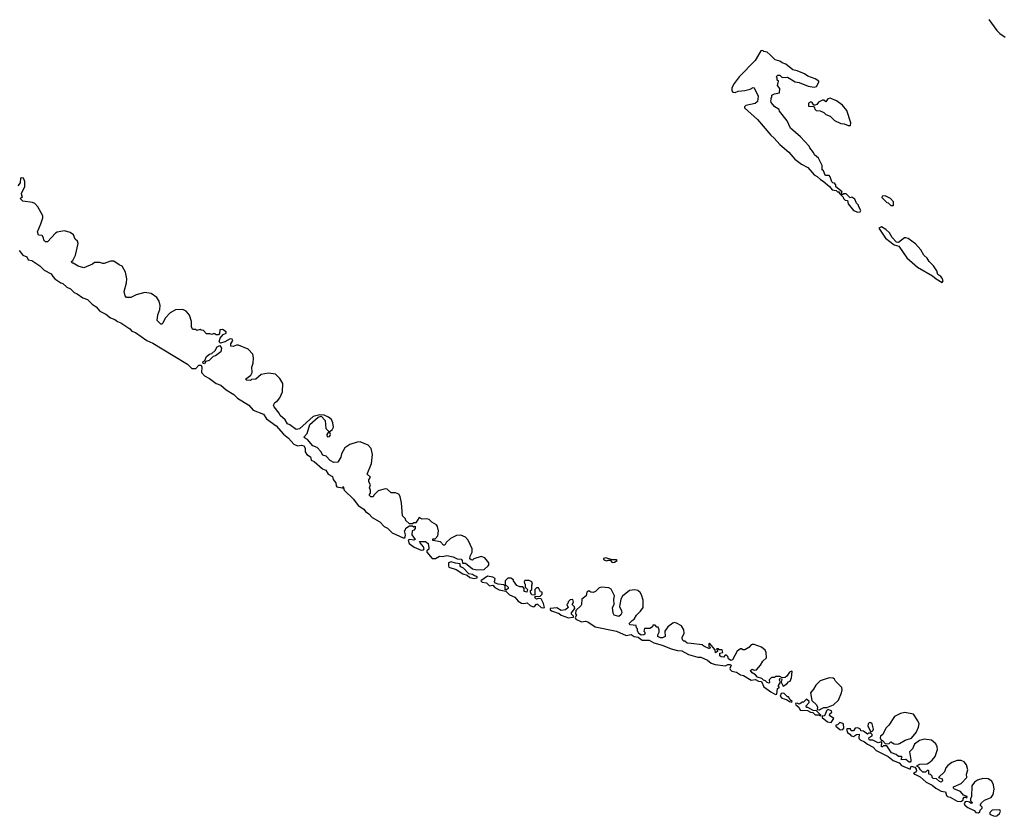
# Model space of a CAD drawing. Extents: x 2494118 to 2687960, y 757339 to 915227.
# Tile 5 of 256: x 2506724 to 2515947, y 833280 to 840741. Entities that reach past the tile are written whole.
import ezdxf

# ---------------------------------------------------------------- set-up
doc = ezdxf.new("R2010")
doc.units = 0

msp = doc.modelspace()

# ---------------------------------------------------------------- linework, layer by layer
at = {"layer": '0CON20XD'}
for points in [[(2515802.3, 840742.3), (2515875, 840640.8), (2515905, 840610), (2515955, 840576)], [(2514575, 838937.5), (2514595, 838940), (2514602.5, 838955), (2514580, 838995), (2514580, 839005), (2514561.7, 839021.7), (2514545, 839060), (2514517, 839077), (2514501.7, 839071.7), (2514465, 839110), (2514445, 839110), (2514431.7, 839101.7), (2514420, 839115), (2514428.3, 839128.3), (2514370, 839175), (2514370, 839195), (2514355, 839210), (2514341.7, 839211.7), (2514331.7, 839221.7), (2514315, 839270), (2514305, 839280), (2514275, 839280), (2514270, 839285), (2514252.5, 839325), (2514240, 839335), (2514240, 839375), (2514206.2, 839445), (2514167.5, 839475), (2514158.3, 839498.3), (2514125, 839540), (2514120, 839555), (2514037.5, 839645), (2513943.6, 839723.6), (2513912.5, 839792.5), (2513840, 839885), (2513838.3, 839898.3), (2513796.7, 839925), (2513762.5, 839965), (2513760, 839985), (2513767.5, 839995), (2513760, 840005), (2513770, 840015), (2513770, 840035), (2513793, 840047), (2513840, 840055), (2513842.5, 840095), (2513822.5, 840125), (2513830, 840165), (2513820, 840175), (2513820, 840195), (2513810, 840205), (2513825, 840220), (2513845, 840220), (2513865, 840200), (2513915, 840202.5), (2513988.3, 840158.3), (2514025, 840152.5), (2514108.3, 840118.3), (2514165, 840110), (2514186.7, 840115), (2514210, 840155), (2514210, 840165), (2514175, 840187.5), (2514105, 840212.5), (2514075, 840233.3), (2514005, 840262.5), (2513965, 840270), (2513900, 840325), (2513866.7, 840336.7), (2513845, 840352.5), (2513800, 840365), (2513753, 840413), (2513725, 840437.5), (2513695, 840442.5), (2513685, 840452.5), (2513665, 840447.5), (2513611.7, 840358.3), (2513462.5, 840205), (2513415, 840142), (2513395, 840102.5), (2513394.2, 840074.2), (2513405, 840061.2), (2513425, 840060), (2513455, 840072.7), (2513515, 840076.9), (2513565, 840090.5), (2513595, 840106), (2513605, 840101.2), (2513640.6, 840025), (2513636, 839975), (2513614.4, 839955.6), (2513525, 839936.7), (2513513.9, 839926.1), (2513513.3, 839915), (2513633.3, 839805), (2513758.3, 839658.3), (2513791.2, 839631.2), (2513843, 839573), (2513929.5, 839499.5), (2513985, 839433.3), (2514048, 839388), (2514107.5, 839355), (2514165, 839287.5), (2514193.6, 839273.6), (2514225, 839242.5), (2514249.3, 839229.3), (2514309.3, 839179.3), (2514335, 839147.5), (2514371.7, 839141.7), (2514385, 839130), (2514398.3, 839128.3), (2514400, 839115), (2514438.3, 839078.3), (2514440, 839065), (2514455, 839050), (2514478.3, 839048.3), (2514483.3, 839015), (2514532.5, 838955), (2514575, 838937.5)], [(2514505, 839750), (2514510, 839775), (2514470.7, 839890.7), (2514429.5, 839939.5), (2514375, 839980), (2514315, 840006.7), (2514295, 840000), (2514275, 839972.5), (2514257, 839987), (2514245, 839987.5), (2514205, 839967.5), (2514190, 839945), (2514175, 839940), (2514161.7, 839941.7), (2514147.5, 839965), (2514135, 839972.5), (2514111.7, 839958.3), (2514111.7, 839931.7), (2514158.3, 839928.3), (2514170, 839915), (2514171.7, 839901.7), (2514185, 839890), (2514221.7, 839888.3), (2514255, 839872.5), (2514275, 839852.5), (2514315, 839837.5), (2514356.4, 839796.4), (2514415, 839767.5), (2514446.4, 839766.4), (2514485, 839750), (2514505, 839750)], [(2511075, 835592.5), (2511113.3, 835625), (2511120, 835635), (2511117.5, 835655), (2511081.7, 835701.7), (2511047, 835713), (2510977.5, 835692.5), (2510965, 835680), (2510951.7, 835681.7), (2510941.7, 835691.7), (2510942.5, 835715), (2510963.3, 835755), (2510961.2, 835785), (2510926.2, 835865), (2510900, 835895), (2510855, 835912), (2510815, 835910), (2510758.3, 835881.7), (2510720, 835845), (2510705, 835820), (2510695, 835820), (2510665, 835850), (2510593, 835863), (2510595, 835877.5), (2510615, 835880), (2510641.7, 835908.3), (2510647, 835953), (2510637.5, 835995), (2510628.3, 836008.3), (2510585, 836036.2), (2510560.3, 836060.3), (2510535, 836067.5), (2510494, 836064), (2510465, 836077.5), (2510435, 836030), (2510415, 836030), (2510405, 836020), (2510375, 836020), (2510341.7, 836051.7), (2510337.5, 836065), (2510310, 836095), (2510299.2, 836215), (2510288.6, 836275), (2510276.4, 836296.4), (2510245, 836310), (2510205, 836310), (2510165, 836343.3), (2510146.1, 836346.1), (2510082.5, 836327.5), (2510041.7, 836288.3), (2510035, 836272.5), (2510013, 836273), (2510000, 836285), (2510000, 836295), (2510010, 836305), (2510010, 836335), (2510000, 836355), (2510010, 836385), (2509993, 836413), (2509995, 836430), (2510010, 836455), (2509980, 836485), (2510020, 836585), (2510028, 836668), (2510016.7, 836725), (2509986.9, 836756.9), (2509913.9, 836786.1), (2509885.8, 836784.2), (2509818, 836762), (2509769.3, 836730.7), (2509740, 836675), (2509733.3, 836645), (2509705, 836597.5), (2509666.2, 836593.8), (2509631.2, 836611.2), (2509593.6, 836653.6), (2509563.6, 836663.6), (2509546.4, 836696.4), (2509510, 836735), (2509470.7, 836750.7), (2509419.5, 836809.5), (2509392.5, 836825), (2509390, 836835), (2509415.5, 836864.5), (2509441.2, 836948.8), (2509520.8, 837019.2), (2509546.7, 837026.7), (2509586.2, 836986.2), (2509593.2, 836913.2), (2509620, 836885), (2509600, 836855), (2509605, 836832.5), (2509625, 836836.7), (2509633.3, 836845), (2509636.1, 836856.1), (2509627.5, 836885), (2509650, 836900), (2509664.2, 836925), (2509657.5, 836965), (2509644, 836995), (2509618.3, 837018.3), (2509575, 837038), (2509535, 837040), (2509474.5, 837025.5), (2509345, 836908), (2509315, 836903.3), (2509255, 836947.5), (2509232.5, 836955), (2509211.7, 836991.7), (2509163.9, 837033.9), (2509155.8, 837055.8), (2509107.5, 837115), (2509101.2, 837131.2), (2509113.8, 837155), (2509137.8, 837172.2), (2509160.3, 837199.7), (2509187.1, 837255), (2509187.5, 837335), (2509161.3, 837381.3), (2509120.3, 837420.3), (2509055, 837430.8), (2508985, 837416.2), (2508935, 837372.5), (2508895, 837370), (2508885, 837362.5), (2508850, 837365), (2508840, 837375), (2508889.3, 837410.7), (2508901.2, 837435), (2508899.2, 837485), (2508911.4, 837525), (2508914.3, 837575), (2508909.5, 837609.5), (2508865, 837656.2), (2508775, 837692.5), (2508755, 837693.3), (2508725, 837678.8), (2508703.3, 837683.3), (2508702.5, 837705), (2508720, 837735), (2508715, 837750), (2508695, 837752.5), (2508646.1, 837723.9), (2508605, 837710), (2508592.5, 837725), (2508601.7, 837758.3), (2508628.8, 837791.2), (2508657.5, 837805), (2508658.3, 837818.3), (2508625, 837840), (2508600, 837835), (2508597, 837803), (2508585, 837790), (2508565, 837790), (2508555, 837800), (2508535, 837800), (2508525, 837792.5), (2508505, 837800), (2508475, 837800), (2508445, 837830), (2508423, 837833), (2508415, 837840), (2508385, 837830), (2508375, 837840), (2508345, 837840), (2508335, 837860), (2508332.5, 837915), (2508313.5, 837973.5), (2508285, 838010), (2508252.5, 838025), (2508185, 838023.3), (2508133.8, 837995), (2508088, 837945), (2508065, 837900), (2508055, 837890), (2508045, 837890), (2508012.5, 837925), (2508018, 837975), (2508035.8, 838025), (2508038.6, 838065), (2508029.4, 838105), (2508007.6, 838137.6), (2507956.6, 838176.6), (2507895, 838186), (2507816.1, 838163.9), (2507765, 838137.5), (2507725, 838140), (2507713, 838153), (2507702.5, 838195), (2507724.2, 838275), (2507728, 838315), (2507715.8, 838375.8), (2507683, 838433), (2507655, 838443.3), (2507605, 838480), (2507575, 838480), (2507515, 838457.5), (2507501.7, 838458.3), (2507475, 838467.5), (2507425, 838467.5), (2507405, 838450), (2507325, 838417.5), (2507273, 838433), (2507225, 838460), (2507215, 838460), (2507210, 838475), (2507223.3, 838486.7), (2507245.8, 838534.2), (2507271.1, 838645), (2507266, 838665), (2507244, 838685), (2507228, 838725), (2507198.5, 838748.5), (2507145, 838764.4), (2507075, 838749.2), (2507059.2, 838740.8), (2506985, 838660), (2506965, 838660), (2506950, 838675), (2506947, 838697), (2506935, 838720), (2506901.7, 838721.7), (2506890, 838755), (2506922.3, 838827.7), (2506941.4, 838885), (2506941.9, 838905), (2506895, 838989.2), (2506865, 839019.2), (2506845, 839029.2), (2506755, 839042.5), (2506730, 839065), (2506750, 839085), (2506743, 839093), (2506742.5, 839115), (2506772.5, 839175), (2506772.5, 839225), (2506760, 839255), (2506745, 839260), (2506733.3, 839255), (2506728, 839212), (2506706.1, 839183.9)], [(2514905, 839000), (2514910, 839005), (2514907.5, 839035), (2514880, 839065), (2514831.7, 839091.7), (2514801.7, 839088.3), (2514800, 839075), (2514845, 839030), (2514860, 839025), (2514885, 839000), (2514905, 839000)], [(2515365, 838280), (2515372.5, 838295), (2515365, 838320), (2515353.3, 838335), (2515323.6, 838353.6), (2515315, 838387.5), (2515283.3, 838435), (2515242.5, 838475), (2515225, 838507.5), (2515194.2, 838534.2), (2515166.2, 838585), (2515115, 838642.5), (2515045, 838692.5), (2515025, 838697.5), (2515013, 838697), (2514957, 838653), (2514938.3, 838658.3), (2514895, 838700), (2514872.5, 838745), (2514836.4, 838776.4), (2514795, 838800), (2514771.7, 838788.3), (2514833.3, 838695), (2514915, 838633.3), (2514959.3, 838619.3), (2515035, 838511.2), (2515135, 838423.8), (2515275, 838342.5), (2515307.5, 838315), (2515365, 838280)], [(2506720, 838580), (2506755, 838534.7), (2506790, 838520), (2506805, 838490.4), (2506836.7, 838486.7), (2506914.1, 838434.1), (2506952.7, 838395), (2507020, 838360), (2507033.3, 838335), (2507055, 838314.7), (2507110, 838275), (2507129.3, 838269.3), (2507165, 838236), (2507199.3, 838219.3), (2507235, 838185.6), (2507263.4, 838173.4), (2507316, 838135), (2507359.8, 838119.8), (2507402.5, 838075), (2507440.8, 838050.8), (2507475, 838009.6), (2507532.1, 837982.1), (2507575, 837947.8), (2507615, 837934), (2507639.4, 837915), (2507671.2, 837901.2), (2507756.2, 837846.2), (2507775, 837823.8), (2507810, 837810), (2507915, 837736.5), (2507970.4, 837710.4), (2508163.1, 837595), (2508295.9, 837515.9), (2508338, 837475), (2508375, 837473.1), (2508403.8, 837506.2), (2508423.8, 837503.8), (2508430.4, 837485), (2508427.8, 837435), (2508455.6, 837405), (2508501.2, 837381.2), (2508565.8, 837335), (2508609.2, 837319.2), (2508658.6, 837275), (2508729.9, 837229.9), (2508765, 837196.9), (2508869.9, 837129.9), (2508911.4, 837085), (2509007.5, 837047.5), (2509035, 837001.1), (2509128.1, 836938.1), (2509195, 836858.5), (2509241.9, 836821.9), (2509290.8, 836765), (2509325, 836749.4), (2509365, 836756), (2509385, 836751.2), (2509397.1, 836727.1), (2509397.8, 836695), (2509415, 836668.2), (2509447.7, 836647.7), (2509455, 836614.7), (2509482, 836602), (2509560, 836535), (2509590.5, 836520.5), (2509612.7, 836485), (2509653.1, 836463.1), (2509660.9, 836435), (2509684.1, 836404.1), (2509687.8, 836375), (2509695, 836365.2), (2509744.4, 836355.6), (2509752.5, 836357.5), (2509755, 836370), (2509765, 836333.1), (2509849.7, 836249.7), (2509895, 836190.3), (2509947.1, 836157.1), (2509962.3, 836135), (2509993.1, 836113.1), (2510025, 836078.5), (2510098.5, 836038.5), (2510139.2, 835995), (2510169.1, 835979.1), (2510213.5, 835935), (2510315, 835888.1), (2510330.7, 835889.3), (2510336.2, 835895), (2510336.7, 835915), (2510330, 835955), (2510338.3, 835961.7), (2510341.7, 835978.3), (2510375, 836000), (2510405, 836000), (2510415, 835990), (2510428.3, 835998.3), (2510430, 835975), (2510415, 835960), (2510400, 835955), (2510397.5, 835915), (2510427.5, 835872.5), (2510415, 835867.5), (2510375, 835873.3), (2510363.3, 835865), (2510373.3, 835835), (2510419.8, 835799.8)], [(2508455, 837518.8), (2508441.4, 837521.4), (2508440, 837535), (2508459.7, 837550.3), (2508474.6, 837585.4), (2508502.6, 837607.4), (2508525, 837614), (2508555, 837644), (2508575, 837677.5), (2508598.3, 837688.3), (2508613.5, 837663.5), (2508608.5, 837631.5), (2508558.8, 837591.2), (2508535, 837586), (2508499.7, 837550.3), (2508469.3, 837540.7), (2508455, 837518.8)], [(2510419.8, 835799.8), (2510485, 835771.9), (2510505.8, 835774.2), (2510513.3, 835785), (2510506.7, 835805), (2510475, 835840), (2510470, 835855), (2510525, 835852.5), (2510550, 835835), (2510557.5, 835795), (2510557, 835783), (2510537.5, 835765), (2510538.8, 835755), (2510588, 835695), (2510618.8, 835695), (2510655, 835717.5), (2510684.1, 835714.1), (2510725, 835722), (2510785, 835708.9), (2510822.8, 835692.8), (2510858.4, 835688.4), (2510870, 835675), (2510872.3, 835652.3), (2510900.5, 835650.5), (2510965, 835598), (2511005, 835589.2), (2511075, 835592.5)], [(2510985, 835508), (2511005, 835512), (2511012.5, 835515), (2511007.5, 835525), (2510985, 835530.8), (2510965.3, 835545.3), (2510932.2, 835552.2), (2510881.2, 835605), (2510856.4, 835616.4), (2510850, 835625), (2510850, 835645), (2510805, 835650), (2510765, 835664.2), (2510740, 835655), (2510739.2, 835625), (2510745, 835614.5), (2510812.2, 835592.2), (2510875, 835549.4), (2510916.9, 835536.9), (2510942, 835515), (2510985, 835508)], [(2512275, 835657.5), (2512295, 835660), (2512320, 835675), (2512311.7, 835681.7), (2512272.5, 835682.5), (2512215, 835700), (2512192.5, 835695), (2512192.5, 835685), (2512205, 835680), (2512225, 835673.3), (2512235, 835680), (2512255, 835680), (2512275, 835657.5)], [(2511635, 835233.8), (2511640, 835235), (2511631.7, 835271.7), (2511608.3, 835318.3), (2511585, 835320), (2511565, 835312.5), (2511555, 835320), (2511550, 835335), (2511555, 835340), (2511598.3, 835341.7), (2511618.3, 835361.7), (2511618.3, 835378.3), (2511601.7, 835381.7), (2511585, 835420), (2511565, 835420), (2511550, 835405), (2511548.3, 835351.7), (2511520, 835355), (2511507.5, 835375), (2511510, 835395), (2511520, 835405), (2511520, 835445), (2511527.5, 835455), (2511520, 835475), (2511495, 835487.5), (2511455, 835490), (2511450, 835475), (2511451.7, 835461.7), (2511460, 835455), (2511460, 835425), (2511480, 835405), (2511475, 835380), (2511450, 835385), (2511450, 835415), (2511438.3, 835428.3), (2511408.3, 835428.3), (2511380.7, 835440.7), (2511350, 835485), (2511350, 835495), (2511325, 835510), (2511295, 835510), (2511270, 835485), (2511271.7, 835451.7), (2511300, 835425), (2511300, 835415), (2511285, 835400), (2511272.5, 835402.5), (2511270, 835435), (2511258.3, 835448.3), (2511205, 835453.3), (2511180, 835465), (2511172.5, 835475), (2511177, 835507), (2511155, 835520), (2511105, 835527.5), (2511044.2, 835485.8), (2511055, 835472.2), (2511097, 835467), (2511125, 835439.2), (2511155, 835443.8), (2511175, 835424.3), (2511215, 835401.4), (2511278.3, 835388.3), (2511312, 835355), (2511363.2, 835333.2), (2511393.1, 835295), (2511425, 835276.7), (2511445, 835271.6), (2511478.8, 835278.8), (2511504.2, 835255), (2511535, 835242.2), (2511546, 835245), (2511565, 835266.7), (2511575, 835266.7), (2511610, 835235), (2511635, 835233.8)], [(2513805, 834422.3), (2513815, 834422.9), (2513823, 834477), (2513840, 834485), (2513832.5, 834492.5), (2513832.5, 834505), (2513850, 834535), (2513840, 834555), (2513845, 834570), (2513858.3, 834568.3), (2513861.7, 834561.7), (2513857.5, 834535), (2513875, 834500), (2513909.3, 834520.7), (2513925, 834540), (2513940, 834545), (2513953, 834577), (2513960, 834635), (2513955, 834640), (2513935, 834630), (2513908.6, 834591.4), (2513895, 834581.2), (2513867, 834577), (2513845, 834590), (2513805, 834590), (2513795, 834580), (2513765, 834580), (2513743, 834557), (2513747.5, 834532.5), (2513741.7, 834528.3), (2513725, 834532.5), (2513709.3, 834549.3), (2513690, 834555), (2513675, 834570), (2513633.6, 834583.6), (2513616.4, 834606.4), (2513583.6, 834623.6), (2513570, 834645), (2513585, 834656.7), (2513605, 834650), (2513625, 834652.5), (2513664.3, 834695.7), (2513685, 834733.8), (2513718, 834765), (2513717.1, 834815), (2513705.4, 834835.4), (2513672.8, 834862.8), (2513605, 834889.2), (2513585, 834890), (2513574.1, 834885.9), (2513555, 834861.2), (2513515, 834840), (2513498.3, 834838.3), (2513485, 834850), (2513475, 834847.5), (2513443.3, 834826.7), (2513401.2, 834745), (2513385, 834739.2), (2513362.5, 834755), (2513357.5, 834777.5), (2513345, 834790), (2513331.7, 834788.3), (2513315, 834770), (2513295, 834772.5), (2513283.6, 834783.6), (2513281.7, 834808.3), (2513310, 834815), (2513305, 834840), (2513275, 834840), (2513268.3, 834848.3), (2513255, 834850), (2513250, 834845), (2513258.3, 834838.3), (2513260, 834825), (2513241.7, 834811.7), (2513238.3, 834838.3), (2513185, 834900), (2513180, 834895), (2513180, 834875), (2513190, 834865), (2513185, 834850), (2513133, 834873), (2513117, 834887), (2513015, 834897.5), (2512975, 834900), (2512955, 834920), (2512945, 834920), (2512931.7, 834931.7), (2512930, 834955), (2512948.8, 834995), (2512946, 835025), (2512923.3, 835065), (2512875, 835090), (2512855, 835093.8), (2512840.5, 835089.5), (2512795.8, 835054.2), (2512767.5, 835015), (2512770, 834965), (2512745, 834952.5), (2512725, 834952.5), (2512702.5, 834965), (2512700.7, 834979.3), (2512712.5, 835005), (2512713.3, 835025), (2512705, 835050), (2512691.7, 835051.7), (2512675, 835070), (2512655, 835070), (2512650, 835055), (2512625, 835037.5), (2512575, 835040), (2512570, 835015), (2512580, 835005), (2512580, 834985), (2512571.7, 834978.3), (2512545, 834977.5), (2512520, 834995), (2512518.3, 835008.3), (2512510, 835015), (2512510, 835035), (2512500, 835045), (2512498.3, 835068.3), (2512441.7, 835071.7), (2512433, 835083), (2512435, 835090), (2512460, 835115), (2512480, 835125), (2512500, 835165), (2512539.7, 835200.3), (2512563.3, 835235), (2512562.5, 835305), (2512549.2, 835355), (2512537, 835377), (2512514.2, 835394.2), (2512485, 835400), (2512435.9, 835394.1), (2512369.5, 835340.5), (2512356.2, 835315), (2512343.3, 835245), (2512362, 835205), (2512364, 835185), (2512355, 835166.7), (2512335, 835152.5), (2512293, 835163), (2512283, 835183), (2512276.7, 835235), (2512291.2, 835265), (2512288.8, 835315), (2512294, 835345), (2512265, 835406.7), (2512241.2, 835421.2), (2512174.1, 835425.9), (2512150.8, 835419.2), (2512117.5, 835385), (2512095, 835377.5), (2512075, 835380), (2512055, 835392.5), (2512035, 835380), (2512030, 835345), (2511990, 835315), (2511987.5, 835265), (2511980, 835250), (2511932.5, 835207.5), (2511930, 835175), (2511940, 835165), (2511928.3, 835141.7), (2511933.3, 835125), (2511985, 835100.5), (2512025, 835106.2), (2512045, 835102), (2512115, 835055.6), (2512315, 835013.3), (2512405, 834974.7), (2512451.9, 834981.9), (2512480, 834965), (2512516.9, 834956.9), (2512555, 834928.9), (2512619.7, 834929.7), (2512664, 834905), (2512743.3, 834883.3), (2512825, 834850), (2512885, 834833.6), (2512925, 834830), (2512990, 834795), (2513075, 834768.9), (2513105, 834770), (2513166.7, 834743.3), (2513200.6, 834715), (2513237, 834703), (2513335, 834688.6), (2513358.3, 834701.7), (2513375, 834703.3), (2513387.5, 834695), (2513376.2, 834665), (2513379.2, 834655), (2513395, 834638.1), (2513439.2, 834629.2), (2513475, 834605.6), (2513505, 834599.2), (2513575, 834553.5), (2513615, 834561.2), (2513645, 834546.2), (2513673, 834543), (2513695, 834493.5), (2513760, 834445), (2513805, 834422.3)], [(2511865, 835140), (2511905, 835143.8), (2511910, 835145), (2511910, 835155), (2511893, 835173), (2511892.5, 835185), (2511923.3, 835225), (2511920.7, 835240.7), (2511900, 835265), (2511910, 835285), (2511905, 835310), (2511881.7, 835308.3), (2511861.7, 835288.3), (2511858.3, 835271.7), (2511850, 835265), (2511860, 835235), (2511835, 835212.5), (2511795, 835207.5), (2511755, 835232.5), (2511692.5, 835225), (2511692.5, 835215), (2511706.7, 835205), (2511777.9, 835177.9), (2511796.7, 835165), (2511865, 835140)], [(2514215, 834277.5), (2514225, 834282.5), (2514255, 834297.5), (2514285, 834300), (2514346.4, 834323.6), (2514392.3, 834367.7), (2514422, 834435), (2514428.6, 834465), (2514425.6, 834485.6), (2514366.2, 834545), (2514355.8, 834565.8), (2514343, 834573), (2514305, 834577.5), (2514220.3, 834549.7), (2514181.2, 834508.8), (2514160.7, 834469.3), (2514132.5, 834435), (2514143.3, 834363.3), (2514186, 834325), (2514196.7, 834303.3), (2514195, 834280), (2514215, 834277.5)], [(2513955, 834350), (2513960, 834355), (2513940.7, 834370.7), (2513925, 834400), (2513915, 834400), (2513882.5, 834432.5), (2513855, 834430), (2513848.6, 834405), (2513864.3, 834385), (2513905, 834373.8), (2513935, 834354.2), (2513955, 834350)], [(2514225, 834220), (2514230, 834225), (2514188.3, 834268.3), (2514155, 834270), (2514105, 834300), (2514095, 834300), (2514090, 834315), (2514120, 834345), (2514120, 834355), (2514095, 834377.5), (2514065, 834350), (2514055, 834350), (2514025, 834330), (2514005, 834340), (2513990, 834335), (2513992.5, 834325), (2514021.7, 834301.7), (2514035, 834274.3), (2514101.7, 834271.7), (2514130, 834255), (2514152.5, 834252.5), (2514175, 834230), (2514205, 834230), (2514225, 834220)], [(2514325, 834157.5), (2514350, 834195), (2514310, 834225), (2514311.7, 834238.3), (2514330, 834255), (2514328.3, 834268.3), (2514295, 834280), (2514281.7, 834268.3), (2514270, 834235), (2514258.3, 834221.7), (2514241.7, 834218.3), (2514240, 834205), (2514291.2, 834165), (2514325, 834157.5)], [(2514945, 833956.7), (2514965, 833963.3), (2515018.3, 833991.7), (2515078.3, 834011.7), (2515120.8, 834065), (2515144, 834115), (2515148, 834145), (2515138, 834175), (2515095, 834236.2), (2515015, 834250.8), (2514975, 834242), (2514917.5, 834215), (2514866.2, 834135), (2514837.5, 834105), (2514810, 834045), (2514788.3, 834031.7), (2514782.5, 834015), (2514791.7, 833991.7), (2514805, 833990), (2514835, 833960), (2514867, 833963), (2514885, 833976.7), (2514915, 833960), (2514945, 833956.7)], [(2514415, 834089.4), (2514435, 834094.4), (2514442.5, 834105), (2514440, 834145), (2514435, 834150), (2514405, 834160), (2514385, 834137.5), (2514370, 834135), (2514367.5, 834125), (2514405, 834093.5), (2514415, 834089.4)], [(2514695, 834070), (2514715, 834080), (2514720, 834095), (2514707.5, 834145), (2514695, 834156.7), (2514685, 834157.5), (2514672.5, 834145), (2514667.5, 834125), (2514695, 834070)], [(2515535, 833417.5), (2515545, 833422.5), (2515560, 833435), (2515560, 833445), (2515571.7, 833458.3), (2515585, 833460), (2515595, 833450), (2515600, 833465), (2515565, 833477.5), (2515535, 833512.5), (2515480, 833535), (2515470, 833545), (2515470, 833555), (2515543.6, 833586.4), (2515594.2, 833645), (2515593.6, 833675), (2515605.7, 833715), (2515591.7, 833761.7), (2515569.1, 833789.1), (2515541.2, 833801.2), (2515505, 833804.2), (2515455, 833784.3), (2515416.2, 833755), (2515398.8, 833735), (2515385, 833696.2), (2515330, 833645), (2515365, 833630), (2515367, 833613), (2515355, 833600), (2515340, 833605), (2515311.7, 833631.7), (2515280, 833635), (2515270, 833645), (2515270, 833655), (2515255, 833670), (2515240, 833675), (2515240, 833705), (2515235, 833710), (2515225, 833710), (2515207, 833693), (2515183, 833693), (2515160, 833715), (2515145, 833740), (2515130, 833745), (2515130, 833755), (2515155, 833767.5), (2515225, 833772.5), (2515240.7, 833779.3), (2515271.2, 833805), (2515299.7, 833840.3), (2515320.8, 833905), (2515319.1, 833929.1), (2515305, 833958.8), (2515265, 833994.2), (2515195, 834004), (2515151.5, 833988.5), (2515104.6, 833955.4), (2515087, 833913), (2515060, 833885), (2515072.5, 833807.5), (2515072.5, 833795), (2515065, 833787.5), (2515055, 833787.5), (2515025, 833812.5), (2514985, 833810), (2514982.5, 833827.5), (2514990, 833835), (2514985, 833840), (2514955, 833840), (2514935, 833860), (2514890, 833875), (2514845, 833940), (2514815, 833940), (2514805, 833930), (2514795, 833930), (2514798.3, 833978.3), (2514765, 833967.5), (2514715, 833992.5), (2514685, 833992.5), (2514677.5, 834005), (2514681.7, 834018.3), (2514710, 834035), (2514710, 834045), (2514695, 834060), (2514675, 834060), (2514665, 834050), (2514627, 834077), (2514601.7, 834081.7), (2514600, 834095), (2514575, 834110), (2514550, 834105), (2514535, 834080), (2514511.7, 834081.7), (2514505, 834100), (2514475, 834100), (2514470, 834095), (2514476.7, 834065), (2514500.8, 834050.8), (2514512.5, 834035), (2514535, 834027.5), (2514563, 834047), (2514588.3, 834048.3), (2514583.8, 834016.2), (2514586, 834005), (2514597.5, 833995), (2514638.2, 833978.2), (2514665, 833955.7), (2514717.2, 833927.2), (2514745.5, 833895), (2514858.9, 833838.9), (2514905, 833802.7), (2514961.7, 833781.7), (2514985, 833756.2), (2515065, 833720), (2515075, 833750), (2515110, 833740), (2515122.5, 833722.5), (2515123.3, 833705), (2515116.1, 833693.9), (2515097.5, 833685), (2515107.5, 833675), (2515159.5, 833649.5), (2515215, 833600), (2515271.2, 833571.2), (2515303.8, 833545), (2515355, 833515.6), (2515373.5, 833513.5), (2515395, 833510), (2515403.8, 833475), (2515415, 833465.6), (2515438.8, 833458.8), (2515505, 833421.2), (2515535, 833417.5)], [(2515705, 833312.5), (2515718.3, 833321.7), (2515721.7, 833338.3), (2515740, 833355), (2515740, 833365), (2515720, 833385), (2515732.5, 833405), (2515760.3, 833429.7), (2515823.6, 833456.4), (2515843.3, 833485), (2515850.8, 833535), (2515846.2, 833575), (2515829.4, 833609.4), (2515795, 833630.6), (2515745, 833632.9), (2515695, 833618.8), (2515668.8, 833601.2), (2515643.9, 833566.1), (2515640, 833465), (2515630, 833445), (2515630, 833425), (2515650, 833405), (2515635, 833400), (2515621.7, 833411.7), (2515595, 833420), (2515580, 833415), (2515570.7, 833399.3), (2515576.7, 833385), (2515605, 833361.4), (2515663.6, 833333.6), (2515680, 833315), (2515705, 833312.5)], [(2515855, 833280), (2515875, 833283.3), (2515902.5, 833305), (2515910, 833325), (2515905, 833340), (2515833.6, 833336.4), (2515810, 833315), (2515811.7, 833301.7), (2515822.5, 833292.5), (2515855, 833280)]]:
    msp.add_lwpolyline(points, dxfattribs=at)

doc.saveas('drawing.dxf')
